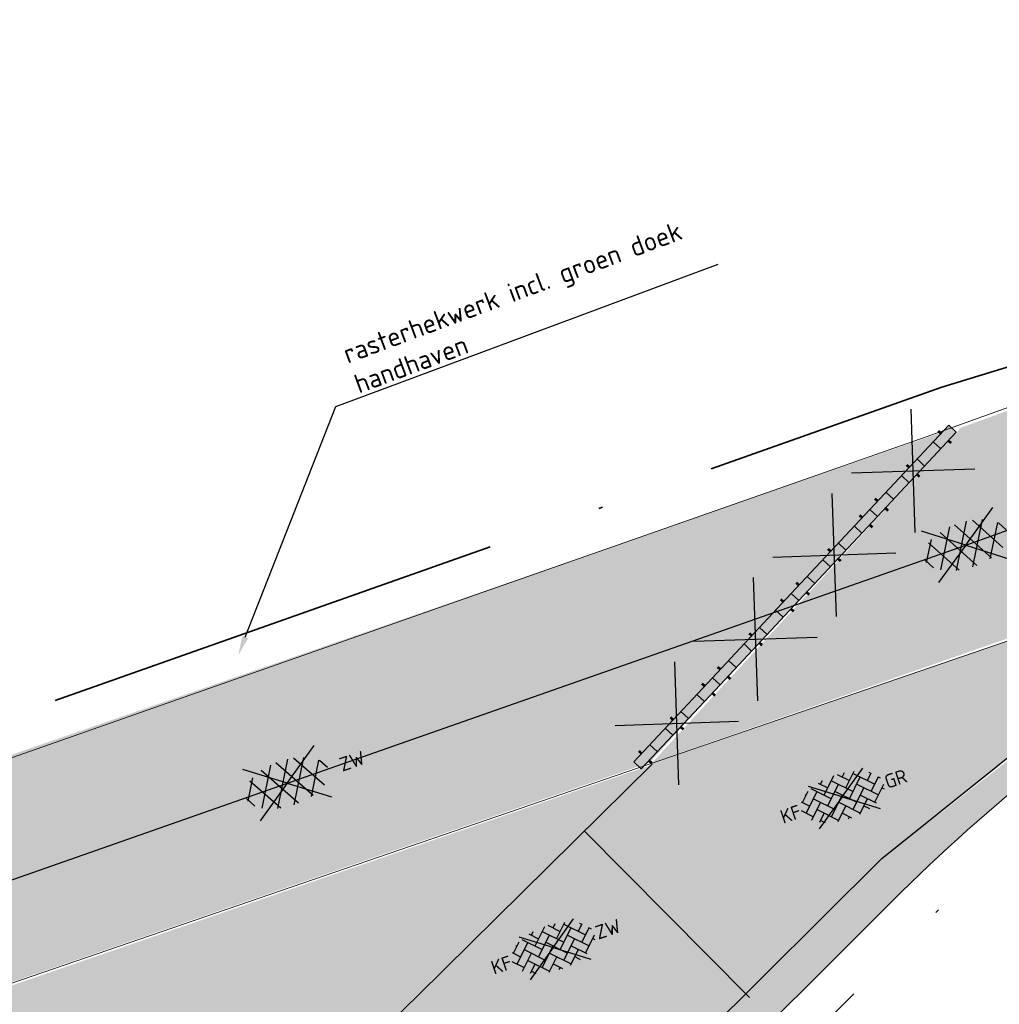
# Model space of a CAD drawing. Header units: metres. Extents: x 132493 to 135358, y 502695 to 503216.
# Tile 29 of 37: x 133092 to 133118, y 503034 to 503060. Entities that reach past the tile are written whole.
import ezdxf
from ezdxf import colors
from ezdxf.entities.mleader import LeaderData, LeaderLine
from ezdxf.enums import TextEntityAlignment as Align
from ezdxf.math import Vec2, Vec3

# ---------------------------------------------------------------- set-up
doc = ezdxf.new("R2010")
doc.units = ezdxf.units.M
doc.linetypes.add('XX-PROJECTGRENS', pattern=[18, 12, -3, 0, -3])
doc.layers.get('Defpoints').update_dxf_attribs({"color": 3})
for name, color, linetype, lineweight, plot in [('ARC- groen', 92, 'Continuous', 35, False), ('ARC-opbreken asfalt zwart', 252, 'Continuous', 20, False), ('ARC-opbreken bss kf kv grijs', 190, 'Continuous', 20, False), ('ARC-opbreken bss kf kv zwart', 51, 'Continuous', 20, False), ('N-WE-VH-GESLOTENVERHARDING_BETON-A-500', 12, 'Continuous', 18, False)]:
    doc.layers.add(name, color=color, linetype=linetype, lineweight=lineweight, plot=plot)
for name, color, linetype, lineweight in [('N-WE-KG-GRENS_WERKGRENS-G', 5, 'XX-PROJECTGRENS', 35), ('N-WE-VH-KANTVERHARDING-G', 2, 'Continuous', 18), ('V-WE-VH-KANTOPSLUITING_OPSLUITBAND_150X250-G', 190, 'VH-OPSLUITBAND_150X250-V', 25), ('V-WE-VH-VERHARDING_ASFALT-S', 2, 'Continuous', 25), ('V-WE-VH-VERHARDING_BETONSTRAATSTEEN_KEPER-S', 2, 'Continuous', 25), ('V-WE-VW-VERKEERSTEKEN_BORD_B-S', 7, 'Continuous', 25), ('V1-WE-VH-VERHARDING_BETONSTRAATSTEEN_KEPER-S', 2, 'Continuous', 25), ('X-XX-AL-AANPIJLING-T25', 7, 'Continuous', 25)]:
    doc.layers.add(name, color=color, linetype=linetype, lineweight=lineweight)
doc.styles.add('NLCS-ISO', font='NLCS-ISO.ttf')
doc.styles.add('NLCS-ISO-M200-T25', font='NLCS-ISO.ttf', dxfattribs={"height": 0.5})
doc.linetypes.add('VH-OPSLUITBAND_150X250-V', pattern='A,8,[24,NLCS.SHX,S=1,R=0,X=0,Y=0],8,-2,4,-2', length=24)

# ---------------------------------------------------------------- blocks, each defined once
blk = doc.blocks.new('V-SVH-BSS_KEIFORMAAT_KEPER-SO')
at = {"ltscale": 0.1}
for p, q in [((4.440892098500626e-16, 0), (-3.727942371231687, 2.683914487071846)), ((-2.400361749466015, 2.692094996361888), (-1.408239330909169, 1.699972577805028)), ((-2.150701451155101, 0.9575104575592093), (-0.1362047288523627, 2.972007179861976)), ((-2.150701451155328, 2.442434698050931), (-1.769360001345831, 2.823776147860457)), ((4.440892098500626e-16, -1.665334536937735e-16), (3.727942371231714, 2.683914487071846)), ((0.2926933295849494, 2.968888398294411), (1.561609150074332, 1.699972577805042)), ((0.8191470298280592, 2.442434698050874), (1.273324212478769, 2.896611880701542)), ((0.819147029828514, 0.9575104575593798), (2.522678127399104, 2.661041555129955)), ((-5.120549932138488, 0.9575104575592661), (-3.948981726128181, 2.129078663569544)), ((-5.120549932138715, -0.5274137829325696), (-2.893163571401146, 1.699972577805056)), ((-4.488306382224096, 1.81019114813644), (-4.378087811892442, 1.699972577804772)), ((-3.520521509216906, 2.327330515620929), (-1.408239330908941, 0.2150483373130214)), ((-2.150701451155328, -0.5274137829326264), (0.07668490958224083, 1.699972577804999)), ((-0.6657772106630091, 2.44243469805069), (1.56160915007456, 0.2150483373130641)), ((0.8191470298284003, -0.5274137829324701), (3.046533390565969, 1.699972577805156)), ((2.304071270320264, 2.442434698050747), (4.531457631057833, 0.2150483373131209)), ((3.788995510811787, 0.9575104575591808), (4.578330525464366, 1.746845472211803)), ((4.297843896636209, 1.933586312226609), (4.531457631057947, 1.699972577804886)), ((-5.658132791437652, 0.01016907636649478), (-4.378087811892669, -1.269875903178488)), ((-5.259365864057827, 1.096326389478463), (-4.378087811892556, 0.2150483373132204)), ((-4.735379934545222, -1.627168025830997), (-2.893163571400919, 0.2150483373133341)), ((0, 0), (-4.171838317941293, -3.003495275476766)), ((-3.635625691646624, 0.9575104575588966), (-1.408239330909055, -1.269875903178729)), ((-2.150701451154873, -2.012338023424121), (0.07668490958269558, 0.2150483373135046)), ((-0.6657772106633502, 0.9575104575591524), (1.561609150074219, -1.269875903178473)), ((0.8191470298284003, -2.01233802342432), (3.046533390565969, 0.2150483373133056)), ((2.304071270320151, 0.9575104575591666), (4.531457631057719, -1.269875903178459)), ((3.788995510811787, -0.5274137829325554), (5.323567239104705, 1.00715794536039)), ((5.273919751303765, 0.9575104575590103), (5.468845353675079, 0.7625848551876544)), ((-3.817546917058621, -2.194259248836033), (-2.893163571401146, -1.269875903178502)), ((-3.635625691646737, -0.5274137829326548), (-1.408239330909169, -2.754800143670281)), ((-1.517408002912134, -2.863968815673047), (0.0766849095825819, -1.269875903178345)), ((-0.6657772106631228, -0.5274137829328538), (1.561609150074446, -2.754800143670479)), ((8.881784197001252e-16, -1.665334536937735e-16), (4.171838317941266, -3.003495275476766)), ((1.441657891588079, -2.874751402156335), (3.046533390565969, -1.269875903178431)), ((2.304071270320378, -0.5274137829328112), (3.920312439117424, -2.143654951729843)), ((3.788995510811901, -2.012338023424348), (5.650918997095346, -0.1504145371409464)), ((5.273919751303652, -0.5274137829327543), (5.482181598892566, -0.7356756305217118)), ((-3.635625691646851, -2.012338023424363), (-3.194073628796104, -2.453890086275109)), ((-0.6657772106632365, -2.012338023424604), (0.2908238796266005, -2.968939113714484)), ((2.304071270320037, -2.012338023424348), (2.857603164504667, -2.56586991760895)), ((-0.1404673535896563, -2.971952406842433), (0.0766849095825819, -2.754800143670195))]:
    blk.add_line(p, q, dxfattribs=at)
at = {"style": 'NLCS-ISO'}
blk.add_attdef('FORMAAT', text='', height=1.8, dxfattribs=at).set_placement((-5.758132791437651, -4.40908139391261e-15), align=Align.MIDDLE_RIGHT)
blk.add_attdef('KLEUR', text='', height=1.8, dxfattribs=at).set_placement((5.901333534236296, -1.067507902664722e-15), align=Align.MIDDLE_LEFT)
at = {"style": 'NLCS-ISO', "flags": 1}
blk.add_attdef('FUNCTIE', text='', height=1.8, dxfattribs=at).set_placement((0.1159930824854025, -3.584775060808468), align=Align.MIDDLE_CENTER)
blk = doc.blocks.new('V-SVW-VERKEERSTEKEN_BORD_BB16 1-SO')
at = {"true_color": 0xffffff}
h = blk.add_hatch(color=7, dxfattribs=at)
h.dxf.hatch_style = 1
h.paths.add_polyline_path([(-3.09375, 0.4687499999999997), (-5.220961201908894, 0.4687499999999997), (-5.220961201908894, -0.4687499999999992), (-3.09375, -0.4687499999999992)])
h = blk.add_hatch(color=7, dxfattribs=at)
h.dxf.hatch_style = 1
h.paths.add_polyline_path([(-4.252211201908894, 0.4687500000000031), (-4.127211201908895, 0.4687500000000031), (-4.127211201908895, 0.7937500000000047), (-4.252211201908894, 0.7937500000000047)])
h = blk.add_hatch(color=7, dxfattribs=at)
h.dxf.hatch_style = 1
h.paths.add_polyline_path([(-1.03125, 0.4687499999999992), (-3.09375, 0.4687499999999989), (-3.09375, -0.4687499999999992), (-1.031249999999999, -0.4687499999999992)])
h = blk.add_hatch(color=7, dxfattribs=at)
h.dxf.hatch_style = 1
h.paths.add_polyline_path([(1.03125, 0.4687499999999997), (-1.031249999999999, 0.4687499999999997), (-1.031249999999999, -0.4687499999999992), (1.03125, -0.4687499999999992)])
h = blk.add_hatch(color=7, dxfattribs=at)
h.dxf.hatch_style = 1
h.paths.add_polyline_path([(0.06250000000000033, 0.4687500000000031), (-0.06249999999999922, 0.4687500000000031), (-0.06249999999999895, 0.7937500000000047), (0.06250000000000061, 0.7937500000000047)])
h = blk.add_hatch(color=7, dxfattribs=at)
h.dxf.hatch_style = 1
h.paths.add_polyline_path([(3.158461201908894, 0.4687499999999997), (1.03125, 0.4687499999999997), (1.03125, -0.4687499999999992), (3.158461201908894, -0.4687499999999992)])
h = blk.add_hatch(color=7, dxfattribs=at)
h.dxf.hatch_style = 1
h.paths.add_polyline_path([(5.220961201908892, 0.4687499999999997), (3.158461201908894, 0.4687499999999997), (3.158461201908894, -0.4687499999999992), (5.220961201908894, -0.4687499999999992)])
h = blk.add_hatch(color=7, dxfattribs=at)
h.dxf.hatch_style = 1
h.paths.add_polyline_path([(4.252211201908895, 0.4687500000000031), (4.127211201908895, 0.4687500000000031), (4.127211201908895, 0.7937500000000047), (4.252211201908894, 0.7937500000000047)])
h = blk.add_hatch(color=7, dxfattribs=at)
h.dxf.hatch_style = 1
h.paths.add_polyline_path([(-4.252211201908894, -0.4687499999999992), (-4.127211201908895, -0.4687499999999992), (-4.127211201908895, -0.7937500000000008), (-4.252211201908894, -0.7937500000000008)])
h = blk.add_hatch(color=7, dxfattribs=at)
h.dxf.hatch_style = 1
h.paths.add_polyline_path([(0.06250000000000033, -0.4687499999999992), (-0.06249999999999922, -0.4687499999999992), (-0.06249999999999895, -0.7937500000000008), (0.06250000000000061, -0.7937500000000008)])
h = blk.add_hatch(color=7, dxfattribs=at)
h.dxf.hatch_style = 1
h.paths.add_polyline_path([(4.252211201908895, -0.4687499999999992), (4.127211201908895, -0.4687499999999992), (4.127211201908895, -0.7937500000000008), (4.252211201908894, -0.7937500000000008)])
at = {"color": 250, "true_color": 0x191919}
for points in [[(-3.95, -3.95), (3.95, 3.95)], [(-3.95, 3.95), (3.95, -3.95)]]:
    blk.add_lwpolyline(points, dxfattribs=at)
at = {"color": 250, "lineweight": 0, "true_color": 0x191919}
for points in [[(-5.220961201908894, 0.4687499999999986), (5.220961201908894, 0.4687499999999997)], [(-5.220961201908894, 0.4687499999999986), (-5.220961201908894, -0.4687499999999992)], [(-4.252211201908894, 0.4687500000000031), (-4.252211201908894, 0.7937500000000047)], [(-4.127211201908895, 0.4687500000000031), (-4.127211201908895, 0.7937500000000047)], [(-3.09375, 0.4687499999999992), (-3.09375, -0.4687499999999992)], [(-1.03125, 0.4687500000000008), (-1.031249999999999, -0.4687499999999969)], [(-0.06249999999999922, 0.4687500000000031), (-0.06249999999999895, 0.7937500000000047)], [(0.06250000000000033, 0.4687500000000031), (0.06250000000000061, 0.7937500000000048)], [(1.03125, 0.4687499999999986), (1.03125, -0.4687499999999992)], [(3.158461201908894, 0.4687499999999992), (3.158461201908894, -0.4687499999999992)], [(4.127211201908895, 0.4687500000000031), (4.127211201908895, 0.7937500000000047)], [(4.252211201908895, 0.4687500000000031), (4.252211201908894, 0.7937500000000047)], [(5.220961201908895, 0.4687500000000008), (5.220961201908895, -0.4687499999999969)], [(-5.220961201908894, -0.4687499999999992), (5.220961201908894, -0.4687499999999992)], [(-4.252211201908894, -0.4687499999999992), (-4.252211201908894, -0.7937500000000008)], [(-4.127211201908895, -0.4687499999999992), (-4.127211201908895, -0.7937500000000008)], [(-0.06249999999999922, -0.4687499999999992), (-0.06249999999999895, -0.7937500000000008)], [(0.06250000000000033, -0.4687499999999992), (0.06250000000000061, -0.793750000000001)], [(4.127211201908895, -0.4687499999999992), (4.127211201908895, -0.7937500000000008)], [(4.252211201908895, -0.4687499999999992), (4.252211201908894, -0.7937500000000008)]]:
    blk.add_lwpolyline(points, dxfattribs=at)
blk = doc.blocks.new('V-SVH-ASFALT-SO')
for p, q in [((1.110223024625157e-16, -2.498001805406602e-16), (-4.895333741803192, 3.524372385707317)), ((1.110223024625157e-16, -4.024558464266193e-16), (4.895333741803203, 3.524372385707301)), ((-3.33066907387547e-16, -2.498001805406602e-16), (-4.895333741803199, -3.524372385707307)), ((5.551115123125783e-16, -4.024558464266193e-16), (4.895333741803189, -3.524372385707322))]:
    blk.add_line(p, q)
at = {"ltscale": 0.1}
for p, q in [((-4.100111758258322, -2.048697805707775), (-1.242826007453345, 2.900266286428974)), ((0.5636441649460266, -2.958081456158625), (-2.659220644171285, 2.624084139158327)), ((-2.190445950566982, -2.741059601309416), (1.077105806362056, 2.918506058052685)), ((2.677281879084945, -2.619009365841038), (-0.5432607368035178, 2.959134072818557)), ((4.510772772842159, -1.794708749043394), (1.852845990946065, 2.808955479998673)), ((-5.554205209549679, -0.567261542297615), (-4.018330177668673, 2.092952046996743)), ((-1.82940820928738, -2.81319315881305), (-4.495765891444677, 1.805073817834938)), ((-0.01487396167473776, -2.972858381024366), (3.131131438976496, 2.476182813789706)), ((2.466129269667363, -2.675634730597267), (4.87972582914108, 1.504837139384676)), ((5.637525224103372, 0.2536987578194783), (4.955691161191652, 1.434669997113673)), ((-4.910060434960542, -1.477346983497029), (-5.644711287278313, -0.2048943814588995))]:
    blk.add_line(p, q, dxfattribs=at)
at = {"style": 'NLCS-ISO'}
blk.add_attdef('KLEUR', text='', height=1.8, dxfattribs=at).set_placement((7.295467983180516, 1.13686837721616e-13), align=Align.MIDDLE_LEFT)
at = {"style": 'NLCS-ISO', "flags": 1}
blk.add_attdef('FUNCTIE', text='', height=1.8, dxfattribs=at).set_placement((0.1159930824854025, -3.584775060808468), align=Align.MIDDLE_CENTER)

msp = doc.modelspace()

# ---------------------------------------------------------------- hatches: boundary and pattern name
at = {"layer": 'ARC- groen', "transparency": 33554559}
h = msp.add_hatch(color=256, dxfattribs=at)
h.dxf.hatch_style = 1
edge = h.paths.add_edge_path()
edge.add_line((133115.1202482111, 503036.5551200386), (133099.8168288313, 503021.2969155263))
edge.add_arc((133106.5136724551, 503015.1046747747), 9.12094074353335, 137.24196356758, 188.3236458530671)
edge.add_line((133097.4888105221, 503013.7842857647), (133096.5155758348, 503013.4415329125))
edge.add_arc((133106.2298446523, 503015.4150308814), 9.91270462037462, 129.8228299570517, 191.4836176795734, ccw=False)
edge.add_line((133099.8815922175, 503023.0282696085), (133114.8605481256, 503037.6702136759))
edge.add_line((133114.8605481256, 503037.6702136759), (133124.0241887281, 503044.8088646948))
edge.add_line((133124.0241887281, 503044.8088646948), (133123.8894382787, 503045.2700864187))
edge.add_line((133123.8894382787, 503045.2700864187), (133137.1780271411, 503050.0316308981))
edge.add_arc((133134.2204553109, 503050.3192616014), 2.971525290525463, 299.0733725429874, 354.44532100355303, ccw=False)
edge.add_line((133135.664406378, 503047.7221540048), (133135.258836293, 503048.7491565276))
edge.add_line((133135.258836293, 503048.7491565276), (133133.151116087, 503047.9903693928))
edge.add_arc((133149.7485222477, 503001.88694101), 48.99999999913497, 109.7990655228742, 134.9670057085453)
h = msp.add_hatch(color=256, dxfattribs=at)
h.dxf.hatch_style = 1
edge = h.paths.add_edge_path()
edge.add_arc((133083.2202563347, 503041.9356489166), 18.86796438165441, 269.0278400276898, 311.3891394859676, ccw=False)
edge.add_line((133082.9001315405, 503023.0704004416), (133078.9944918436, 503023.034125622))
edge.add_line((133078.9944918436, 503023.034125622), (133063.6259968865, 503024.5079349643))
edge.add_line((133063.6259968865, 503024.5079349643), (133108.8684908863, 503040.1106153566))
edge.add_line((133108.8684908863, 503040.1106153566), (133098.1593487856, 503029.6078003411))
edge.add_line((133098.1593487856, 503029.6078003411), (133095.695182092, 503027.7802150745))
at = {"layer": 'ARC-opbreken asfalt zwart', "transparency": 33554559}
h = msp.add_hatch(color=256, dxfattribs=at)
h.dxf.hatch_style = 1
edge = h.paths.add_edge_path()
edge.add_line((133142.7519988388, 503058.2296231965), (133116.906840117, 503048.8841323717))
edge.add_line((133116.906840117, 503048.8841323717), (133108.8806011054, 503040.1684319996))
edge.add_line((133108.8806011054, 503040.1684319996), (133145.7842804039, 503053.0687654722))
edge.add_line((133145.7842804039, 503053.0687654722), (133171.944, 503062.633))
edge.add_line((133171.944, 503062.633), (133200.1831212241, 503073.2534529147))
edge.add_line((133200.1831212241, 503073.2534529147), (133211.3565, 503077.4215000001))
edge.add_line((133211.3565, 503077.4215000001), (133216.6852569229, 503079.441722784))
edge.add_line((133216.6852569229, 503079.441722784), (133230.2290576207, 503084.6264713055))
edge.add_line((133230.2290576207, 503084.6264713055), (133242.6496269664, 503089.4287347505))
edge.add_line((133242.6496269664, 503089.4287347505), (133259.3748476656, 503095.9965332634))
edge.add_line((133259.3748476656, 503095.9965332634), (133265.8435, 503098.626))
edge.add_line((133265.8435, 503098.626), (133270.424, 503100.521))
edge.add_line((133270.424, 503100.521), (133279.7993646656, 503104.2803945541))
edge.add_line((133279.7993646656, 503104.2803945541), (133285.9614553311, 503106.7145802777))
edge.add_line((133285.9614553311, 503106.7145802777), (133292.1747776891, 503109.3081297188))
edge.add_line((133292.1747776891, 503109.3081297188), (133296.7087371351, 503111.2006837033))
edge.add_line((133296.7087371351, 503111.2006837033), (133314.2773293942, 503118.498517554))
edge.add_line((133314.2773293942, 503118.498517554), (133324.3175554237, 503122.6583104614))
edge.add_line((133324.3175554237, 503122.6583104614), (133332.1126826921, 503125.9033861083))
edge.add_line((133332.1126826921, 503125.9033861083), (133341.174054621, 503129.8724905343))
edge.add_line((133341.174054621, 503129.8724905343), (133352.3005, 503134.7285))
edge.add_line((133352.3005, 503134.7285), (133357.5945592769, 503137.1022901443))
edge.add_line((133357.5945592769, 503137.1022901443), (133380.2713179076, 503146.1187337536))
edge.add_line((133380.2713179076, 503146.1187337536), (133389.9651241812, 503149.4145909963))
edge.add_line((133389.9651241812, 503149.4145909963), (133391.166871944, 503150.2796514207))
edge.add_line((133391.166871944, 503150.2796514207), (133393.9001083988, 503151.4625077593))
edge.add_line((133393.9001083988, 503151.4625077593), (133410.03, 503156.4965))
edge.add_line((133410.03, 503156.4965), (133417.0986122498, 503158.5587357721))
edge.add_line((133417.0986122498, 503158.5587357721), (133431.7648050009, 503161.9210289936))
edge.add_line((133431.7648050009, 503161.9210289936), (133450.7318781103, 503165.3560110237))
edge.add_line((133450.7318781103, 503165.3560110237), (133461.9987361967, 503167.5527682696))
edge.add_line((133461.9987361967, 503167.5527682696), (133466.4164438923, 503168.476160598))
edge.add_line((133466.4164438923, 503168.476160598), (133468.783, 503169.1195))
edge.add_line((133468.783, 503169.1195), (133476.0345245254, 503171.0715403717))
edge.add_line((133476.0345245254, 503171.0715403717), (133480.924, 503172.688))
edge.add_line((133480.924, 503172.688), (133485.1123417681, 503174.0530879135))
edge.add_line((133485.1123417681, 503174.0530879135), (133495.2403963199, 503177.9102993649))
edge.add_line((133495.2403963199, 503177.9102993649), (133504.3862172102, 503181.5135326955))
edge.add_line((133504.3862172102, 503181.5135326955), (133509.492, 503183.55))
edge.add_line((133509.492, 503183.55), (133511.2032040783, 503184.2298429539))
edge.add_line((133511.2032040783, 503184.2298429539), (133516.0706549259, 503185.9325503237))
edge.add_line((133516.0706549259, 503185.9325503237), (133514.3917552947, 503190.8918554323))
edge.add_line((133514.3917552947, 503190.8918554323), (133507.6998346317, 503188.5370277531))
edge.add_line((133507.6998346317, 503188.5370277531), (133495.7132380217, 503183.3975035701))
edge.add_line((133495.7132380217, 503183.3975035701), (133481.9239726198, 503178.2151867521))
edge.add_line((133481.9239726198, 503178.2151867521), (133468.8635904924, 503174.3392337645))
edge.add_line((133468.8635904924, 503174.3392337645), (133458.2749198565, 503172.0110853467))
edge.add_line((133458.2749198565, 503172.0110853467), (133452.4047121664, 503171.0182043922))
edge.add_line((133452.4047121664, 503171.0182043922), (133446.2232400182, 503169.9729990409))
edge.add_line((133446.2232400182, 503169.9729990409), (133432.2757506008, 503167.6283883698))
edge.add_arc((133484.2421307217, 502919.121768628), 253.8819503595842, 101.8111873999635, 105.1625097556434)
edge.add_line((133417.8373555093, 503164.165541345), (133410.7302109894, 503162.1788882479))
edge.add_line((133410.7302109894, 503162.1788882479), (133406.0407263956, 503160.80960614))
edge.add_line((133406.0407263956, 503160.80960614), (133398.6444491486, 503158.3508162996))
edge.add_line((133398.6444491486, 503158.3508162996), (133394.3250591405, 503156.9148949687))
edge.add_line((133394.3250591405, 503156.9148949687), (133391.2481719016, 503155.8920264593))
edge.add_line((133391.2481719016, 503155.8920264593), (133368.4300612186, 503146.9268479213))
edge.add_line((133368.4300612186, 503146.9268479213), (133348.130729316, 503139.0092835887))
edge.add_line((133348.130729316, 503139.0092835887), (133339.0054586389, 503135.3268448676))
edge.add_line((133339.0054586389, 503135.3268448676), (133333.7693173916, 503133.2138369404))
edge.add_line((133333.7693173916, 503133.2138369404), (133329.8801879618, 503131.6444061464))
edge.add_line((133329.8801879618, 503131.6444061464), (133322.0871109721, 503128.4726132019))
edge.add_line((133322.0871109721, 503128.4726132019), (133315.135, 503125.642))
edge.add_line((133315.135, 503125.642), (133310.3876316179, 503123.6354444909))
edge.add_line((133310.3876316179, 503123.6354444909), (133300.7164213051, 503119.5124182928))
edge.add_line((133300.7164213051, 503119.5124182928), (133296.896, 503117.936))
edge.add_line((133296.896, 503117.936), (133291.934, 503115.898))
edge.add_line((133291.934, 503115.898), (133277.5829924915, 503109.9802516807))
edge.add_line((133277.5829924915, 503109.9802516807), (133269.660587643, 503106.7199090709))
edge.add_line((133269.660587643, 503106.7199090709), (133228.2432761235, 503090.223061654))
edge.add_line((133228.2432761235, 503090.223061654), (133223.91, 503088.572))
edge.add_line((133223.91, 503088.572), (133218.923, 503086.6665))
edge.add_line((133218.923, 503086.6665), (133200.7851276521, 503079.9260968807))
edge.add_line((133200.7851276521, 503079.9260968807), (133192.1834537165, 503076.6864850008))
edge.add_line((133192.1834537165, 503076.6864850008), (133165.3527977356, 503066.6293973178))
edge.add_line((133165.3527977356, 503066.6293973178), (133157.5858610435, 503063.6930679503))
edge.add_line((133157.5858610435, 503063.6930679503), (133142.7519988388, 503058.2296231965))
at = {"layer": 'ARC-opbreken bss kf kv grijs', "transparency": 33554559}
h = msp.add_hatch(color=256, dxfattribs=at)
h.dxf.hatch_style = 1
h.paths.add_polyline_path([(133114.8605481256, 503037.6702136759), (133111.3187132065, 503034.152044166), (133107.1175552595, 503038.3814433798), (133108.8560771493, 503040.142202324), (133123.7242703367, 503045.259341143), (133123.8391795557, 503044.8816424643)])
at = {"layer": 'ARC-opbreken bss kf kv zwart', "transparency": 33554559}
h = msp.add_hatch(color=256, dxfattribs=at)
h.dxf.hatch_style = 1
h.paths.add_polyline_path([(133099.8815922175, 503023.0282696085), (133095.4637908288, 503027.4187464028), (133097.4838691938, 503028.9513843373), (133098.8348283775, 503030.2642163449), (133102.7954125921, 503034.1130237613), (133107.1175552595, 503038.3814433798), (133111.3187040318, 503034.1520350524), (133106.6177131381, 503029.5735660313)])
at = {"layer": 'N-WE-VH-GESLOTENVERHARDING_BETON-A-500', "transparency": 33554559}
h = msp.add_hatch(color=256, dxfattribs=at)
h.dxf.hatch_style = 1
h.paths.add_polyline_path([(133116.6939272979, 503048.8591052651), (133048.4337334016, 503025.1968671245), (133050.2114909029, 503019.9911700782), (133108.8219780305, 503040.1740900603)])

# ---------------------------------------------------------------- linework, layer by layer
at = {"layer": 'Defpoints', "flags": 128}
msp.add_lwpolyline([(133049.3970874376, 503022.3557495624), (133064.810425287, 503027.5820384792), (133091.5910642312, 503036.9003618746), (133104.311714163, 503041.3634921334), (133117.0395056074, 503045.8291280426), (133130.9366617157, 503050.8245531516), (133143.7609534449, 503055.4043779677), (133150.8545237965, 503057.9410211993), (133166.4091660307, 503063.8215317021), (133187.8155007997, 503071.8356842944), (133201.8341864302, 503077.1154822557), (133216.3735539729, 503082.4932959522), (133229.3299231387, 503087.4267039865)], dxfattribs=at)
at = {"layer": 'N-WE-KG-GRENS_WERKGRENS-G', "flags": 128}
msp.add_lwpolyline([(132714.2253158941, 502831.3904483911), (132712.7400949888, 502830.0161407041), (132714.1731425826, 502827.1052403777), (132719.4251604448, 502816.1866046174), (132713.9174027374, 502811.8229371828, 0.04161843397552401), (132718.6427681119, 502809.6287933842, 0.09745513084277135), (132725.8804583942, 502809.0646027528), (132725.8125626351, 502804.7527027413), (132725.6099385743, 502797.8086237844), (132725.1053925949, 502797.8233461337, -0.135959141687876), (132716.3704461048, 502797.1749889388), (132711.3572987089, 502798.4330373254), (132706.3933053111, 502799.6787505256), (132700.2689487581, 502800.2533693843, -0.009927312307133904), (132677.6423638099, 502796.2204368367), (132632.4775441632, 502780.0411305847), (132631.3302142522, 502779.1512723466), (132632.0502299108, 502777.5865491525), (132622.168617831, 502772.6569421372), (132620.9717571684, 502775.0561014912), (132620.4519287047, 502775.3022731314), (132554.7125988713, 502749.9192737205), (132553.5520077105, 502749.2593933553), (132548.0520104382, 502747.4137700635), (132545.4075692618, 502745.6198070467), (132545.4636435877, 502743.7122677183), (132548.2703150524, 502740.2041546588), (132546.1977120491, 502738.5524976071), (132547.2734198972, 502736.3736973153), (132545.773115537, 502735.6868012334), (132549.5112197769, 502726.1300581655), (132550.9953625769, 502723.075728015), (132548.6114247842, 502721.9184287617), (132542.8630033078, 502733.748541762), (132538.4003322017, 502731.5800659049), (132545.6203605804, 502716.6702314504), (132539.1543029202, 502713.582988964), (132538.3787504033, 502715.2073406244), (132538.8299591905, 502715.4227718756, 0.1258055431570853), (132540.8642619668, 502717.121495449), (132538.2229633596, 502722.5858758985), (132533.0917598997, 502720.1696919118), (132531.9897855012, 502722.4959291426), (132537.06849646, 502724.96466485), (132534.5651297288, 502730.1339482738), (132532.6554730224, 502734.0772605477), (132529.4452623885, 502740.761434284, 0.3885101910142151), (132526.4405938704, 502741.9752038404), (132517.3612774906, 502738.5866334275), (132516.3409391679, 502741.2473833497), (132514.3343546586, 502748.3721289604), (132518.7602017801, 502750.017851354), (132518.7078413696, 502750.1586643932), (132537.4658066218, 502757.1237498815), (132545.2267770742, 502760.1067389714), (132545.3430136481, 502759.9905023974), (132617.2179337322, 502787.5652962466, 0.0530358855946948), (132670.1520954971, 502814.1423324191), (132672.3265500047, 502817.6322222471), (132670.7549624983, 502818.6114352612), (132672.1943896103, 502820.9216431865), (132670.4513079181, 502822.0267407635), (132673.8028653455, 502827.2857703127), (132676.7105516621, 502830.3663762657), (132678.6356808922, 502831.8345226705), (132679.3636294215, 502829.7175962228), (132686.5403633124, 502831.996473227), (132685.8887513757, 502832.7922795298), (132687.7843656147, 502834.3444221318), (132685.8924956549, 502836.654941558, -0.03363462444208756), (132681.7567952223, 502842.4619635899), (132688.1466029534, 502846.9156222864), (132694.7811445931, 502837.3968314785), (132696.5537453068, 502838.8858371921), (132699.4390531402, 502838.5227991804), (132704.6475855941, 502843.3276917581), (132708.6928347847, 502846.9399721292), (132708.7889737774, 502849.3249708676), (132723.0757401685, 502862.504571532, 0.07308262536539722), (132734.9296173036, 502877.1697995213), (132757.8275011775, 502915.9053533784), (132758.6960745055, 502915.4095598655), (132759.1679985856, 502916.2078974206), (132760.3906122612, 502915.428677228), (132762.0341197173, 502915.8510020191, -0.02648883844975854), (132766.1507159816, 502921.6317261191), (132767.8034618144, 502923.534666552, -0.1483820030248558), (132790.4768695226, 502936.940914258), (132818.0074301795, 502943.8991565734), (132826.6721795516, 502946.2000181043), (132835.264211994, 502948.5399119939), (132853.030991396, 502954.7204042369), (132855.5430462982, 502955.5943731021), (132893.6670651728, 502969.9346445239), (132911.4250937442, 502976.5518217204), (132985.9372209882, 503003.554560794), (133023.5711726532, 503017.0704657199), (133037.4729290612, 503022.0417912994), (133036.8284805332, 503023.8357818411), (133048.3715800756, 503027.8953449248), (133048.97521697, 503026.1071146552), (133048.9911361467, 503026.1127395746), (133116.4164145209, 503049.9369461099), (133129.5936692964, 503053.9728422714), (133207.8773459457, 503083.0824674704), (133221.6020627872, 503088.229315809), (133252.5806296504, 503100.4096689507), (133277.3930948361, 503110.4427945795), (133306.0693888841, 503122.394261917), (133329.6915567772, 503132.1074622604), (133343.7506007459, 503138.2081911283), (133361.8374489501, 503145.7804018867), (133391.0475199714, 503157.4094206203), (133404.4047577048, 503161.7069303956), (133414.3680779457, 503164.4651842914), (133423.3375518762, 503166.665003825), (133422.7640556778, 503168.0921528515), (133426.0535146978, 503169.4217021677), (133426.8625576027, 503167.4200363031), (133431.5381101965, 503168.3037502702), (133432.8605034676, 503169.7050978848, -0.01252502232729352), (133446.1950836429, 503172.024689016), (133446.4274399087, 503171.1419565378), (133453.6951711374, 503172.4352029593), (133464.2441775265, 503174.5581261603), (133468.7507191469, 503175.6983460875), (133481.3466587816, 503179.8027244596), (133494.5838262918, 503184.5239476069), (133505.9859397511, 503189.2401041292), (133509.7453047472, 503190.5054281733), (133516.5469371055, 503192.9082903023), (133520.2490062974, 503182.1618742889), (133500.0104023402, 503174.4274569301), (133496.1304450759, 503172.7271114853), (133491.3793823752, 503168.1817010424), (133489.9685666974, 503172.1368100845, -0.001551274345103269), (133487.1674594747, 503171.1474206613, -0.02365583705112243), (133473.9172051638, 503167.2191786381, -0.09025762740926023), (133471.022142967, 503165.2937241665), (133449.108795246, 503158.5337313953), (133447.9712047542, 503161.9662686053), (133447.2343836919, 503162.6708405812, 0.0522661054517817), (133400.8006422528, 503151.1583812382), (133401.0319163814, 503146.3192967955), (133398.1815961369, 503145.8738086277), (133389.706913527, 503144.5492659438, 0.007004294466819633), (133353.8959263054, 503130.4761869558, 0.0005797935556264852), (133350.949471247, 503129.2663756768), (133350.4881779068, 503128.3037546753), (133331.4339915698, 503120.1368624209), (133318.7108270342, 503114.6835351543), (133316.0634265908, 503108.0857307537), (133308.6707664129, 503105.028186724), (133301.2143453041, 503108.4141632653), (133286.9959372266, 503102.611572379), (133286.8641141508, 503102.663705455), (133275.2480078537, 503097.9132657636), (133256.6406850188, 503090.2815487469), (133233.221242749, 503081.2590805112), (133231.4393499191, 503077.3620802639), (133227.6286606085, 503079.1045076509), (133217.6736325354, 503075.2692786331), (133153.4352097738, 503051.2787820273), (133140.9956119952, 503046.8551439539), (133135.5872467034, 503044.9842156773), (133134.6884052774, 503047.4809715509), (133133.4898386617, 503047.0494830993, 0.1102594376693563), (133115.8269476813, 503035.8476061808), (133100.7363959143, 503020.7744244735, 0.265135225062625), (133098.6401080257, 503013.1295457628), (133089.7072472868, 503009.9835794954, 0.2579390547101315), (133083.442742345, 503014.5278438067, 0.006082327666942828), (133083.2493027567, 503014.5493125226), (133077.9674409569, 503015.0705569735), (133061.9198871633, 503016.654221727, 0.1103685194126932), (133041.138442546, 503014.1171993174), (133025.6326239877, 503008.6090530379), (133021.6649358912, 503007.2559797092), (133021.3873068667, 503008.0323382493), (132937.6224978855, 502978.218195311), (132938.3614250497, 502976.2016140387), (132914.7767187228, 502967.5397454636), (132913.474181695, 502967.0613674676, 0.4150905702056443), (132911.7843959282, 502963.3955454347), (132912.5107056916, 502961.4360794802), (132902.7646982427, 502957.8062582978), (132902.241647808, 502959.2173635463, 0.414545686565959), (132897.8682955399, 502961.2223582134), (132896.4310291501, 502960.6877564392), (132859.0093786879, 502946.7684991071), (132839.9460323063, 502940.0107226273), (132837.1916569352, 502939.0343225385, 0.4190667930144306), (132835.1422824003, 502934.6408631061), (132835.5909846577, 502933.4386243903), (132826.0512460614, 502929.8453406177), (132824.7147034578, 502933.4345395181, 0.3826627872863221), (132821.8774908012, 502934.9238406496), (132821.6574329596, 502934.8682218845), (132792.8395207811, 502927.5846064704, 0.1999422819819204), (132770.1472463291, 502910.6100132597), (132769.1033134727, 502908.8440283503), (132764.3316825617, 502900.7720262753), (132764.8374316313, 502894.8777678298, -0.02378065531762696), (132742.3564131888, 502859.0920275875, -0.02528372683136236), (132736.3364398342, 502852.2821149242, -0.005570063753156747), (132713.8574613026, 502831.0580347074)], format="xyb", dxfattribs=at)
at = {"layer": 'N-WE-VH-KANTVERHARDING-G', "flags": 128}
for points in [[(133050.2114909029, 503019.9911700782), (133123.7242703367, 503045.259341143), (133123.7361037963, 503045.2204453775), (133123.8894382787, 503045.2700864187), (133137.1780271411, 503050.0316308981), (133139.5888819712, 503050.8656234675), (133151.9796788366, 503055.2719074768), (133167.029410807, 503060.7732595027), (133188.8147732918, 503068.9285432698), (133202.1418657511, 503073.9986265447), (133216.1662070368, 503079.2430235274), (133230.2290576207, 503084.6264713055), (133255.0701963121, 503094.2309981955), (133273.6372740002, 503101.8462088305), (133285.9614553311, 503106.7145802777), (133302.8100263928, 503113.7474685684), (133324.3175554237, 503122.6583104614), (133332.1126826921, 503125.9033861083), (133350.2354265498, 503133.8415949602), (133357.5945592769, 503137.1022901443)], [(133048.4337334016, 503025.1968671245), (133063.835795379, 503030.4193326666), (133090.6015187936, 503039.7324662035), (133103.3185016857, 503044.1943098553), (133116.0354845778, 503048.6561535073), (133129.9247831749, 503053.6487541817), (133142.7519988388, 503058.2296231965), (133149.8189243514, 503060.7567385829), (133165.3527977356, 503066.6293973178), (133186.7608900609, 503074.644207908), (133200.7851276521, 503079.9260968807), (133215.3193949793, 503085.3020241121), (133228.2432761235, 503090.223061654)], [(133107.1175552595, 503038.3814433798), (133111.4133355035, 503034.0567857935)]]:
    msp.add_lwpolyline(points, dxfattribs=at)
msp.add_lwpolyline([(133097.4888105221, 503013.7842857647, -0.2379170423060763), (133100.0296964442, 503021.4819383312), (133115.1202482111, 503036.5551200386, -0.1102594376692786), (133133.151116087, 503047.9903693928), (133135.2905689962, 503048.7605804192)], format="xyb", dxfattribs=at)
at = {"layer": 'V-WE-VH-KANTOPSLUITING_OPSLUITBAND_150X250-G', "flags": 128}
for points in [[(133099.1341681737, 503022.3745364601), (133103.0156934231, 503026.0867252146), (133110.2197328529, 503033.060406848), (133114.8605481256, 503037.6702136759), (133119.3498638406, 503041.2759280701), (133123.8391795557, 503044.8816424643), (133123.7361037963, 503045.2204453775)], [(133108.8837661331, 503040.1257007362), (133102.7954125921, 503034.1130237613), (133098.8348283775, 503030.2642163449), (133097.4838691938, 503028.9513843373), (133094.6318624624, 503026.7875605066)]]:
    msp.add_lwpolyline(points, dxfattribs=at)

# ---------------------------------------------------------------- block references
at = {"layer": 'V-WE-VH-VERHARDING_ASFALT-S', "xscale": 0.2, "yscale": 0.2, "zscale": 0.2}
for p, rotation in [((133117.0395056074, 503045.8291280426), 18.2671230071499), ((133099.3816167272, 503039.6337324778), 18.73055098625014)]:
    msp.add_blockref('V-SVH-ASFALT-SO', p, dxfattribs=dict(at, rotation=rotation)).add_auto_attribs({'KLEUR': 'ZW'})
at = {"layer": 'V-WE-VH-VERHARDING_BETONSTRAATSTEEN_KEPER-S', "xscale": 0.1999999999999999, "yscale": 0.1999999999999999, "zscale": 0.1999999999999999, "rotation": 18.61584708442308}
msp.add_blockref('V-SVH-BSS_KEIFORMAAT_KEPER-SO', (133113.826767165, 503039.2779291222), dxfattribs=at).add_auto_attribs({'FORMAAT': 'KF', 'KLEUR': 'GR'})
at = {"layer": 'V-WE-VW-VERKEERSTEKEN_BORD_B-S', "extrusion": (-0.01515529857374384, -0.007327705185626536, 0.9998583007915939), "xscale": 0.2873034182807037, "yscale": 0.2873034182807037, "zscale": 0.2873034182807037, "rotation": 46.91895169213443}
for p in [(133100.392622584, 503019.4801224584, -5702.807605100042), (133098.3435259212, 503017.2889577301, -5702.807605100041), (133096.2944292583, 503015.0977930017, -5702.807605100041), (133094.2453325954, 503012.9066282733, -5702.807605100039)]:
    msp.add_blockref('V-SVW-VERKEERSTEKEN_BORD_BB16 1-SO', p, dxfattribs=at)
at = {"layer": 'V1-WE-VH-VERHARDING_BETONSTRAATSTEEN_KEPER-S', "xscale": 0.1999999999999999, "yscale": 0.1999999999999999, "zscale": 0.1999999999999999, "rotation": 18.61584708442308}
msp.add_blockref('V-SVH-BSS_KEIFORMAAT_KEPER-SO', (133106.3014181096, 503035.3522040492), dxfattribs=at).add_auto_attribs({'FORMAAT': 'KF', 'KLEUR': 'ZW'})

# ---------------------------------------------------------------- leaders
at = {"layer": 'X-XX-AL-AANPIJLING-T25'}
ml = msp.add_multileader_mtext('Standard', dxfattribs=at)
ml.set_content('{\\C256;rasterhekwerk incl. groen doek\\Phandhaven}', color=10, style='NLCS-ISO-M200-T25')
ml.set_leader_properties(color=256, linetype='ByLayer', lineweight=-1)
ml.build(insert=Vec2(0, 0))
ml.multileader.update_dxf_attribs({"text_left_attachment_type": 5, "text_right_attachment_type": 5, "dogleg_length": 0.4999999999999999, "arrow_head_size": 0.5})
ctx = ml.context
ctx.base_point, ctx.char_height, ctx.arrow_head_size, ctx.landing_gap_size, ctx.plane_origin, ctx.plane_x_axis, ctx.plane_y_axis = Vec3(133101.1149901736, 503049.6103839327), 0.5, 0.5, 0.18, Vec3(133096.0672755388, 503049.1030171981), Vec3(0.9371122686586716, 0.3490280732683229), Vec3(-0.3490280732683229, 0.9371122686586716)
ctx.left_attachment, ctx.right_attachment = 5, 5
notes = []
notes.append((ctx, [(0, (1, 1, 0), (133100.6464340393, 503049.435869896), (0.9371122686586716, 0.3490280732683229), 0.4999999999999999, [(0, [(133098.1109644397, 503042.9678440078)], 0, [])])]))
ctx.mtext.insert, ctx.mtext.text_direction, ctx.mtext.rotation, ctx.mtext.flow_direction = Vec3(133100.7833968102, 503051.0164032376), Vec3(0.9371122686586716, 0.3490280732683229), 0.3565337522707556, 5
for ctx, leaders in notes:
    for number, flags, end, landing, length, lines in leaders:
        leader = LeaderData()
        leader.index, (leader.has_last_leader_line, leader.has_dogleg_vector, leader.attachment_direction) = number, flags
        leader.last_leader_point, leader.dogleg_vector, leader.dogleg_length = Vec3(end), Vec3(landing), length
        for number, points, colour, breaks in lines:
            line = LeaderLine()
            line.index, line.vertices, line.color, line.breaks = number, Vec3.list(points), colors.encode_raw_color(colour), breaks
            leader.lines.append(line)
        ctx.leaders.append(leader)

doc.saveas('drawing.dxf')
